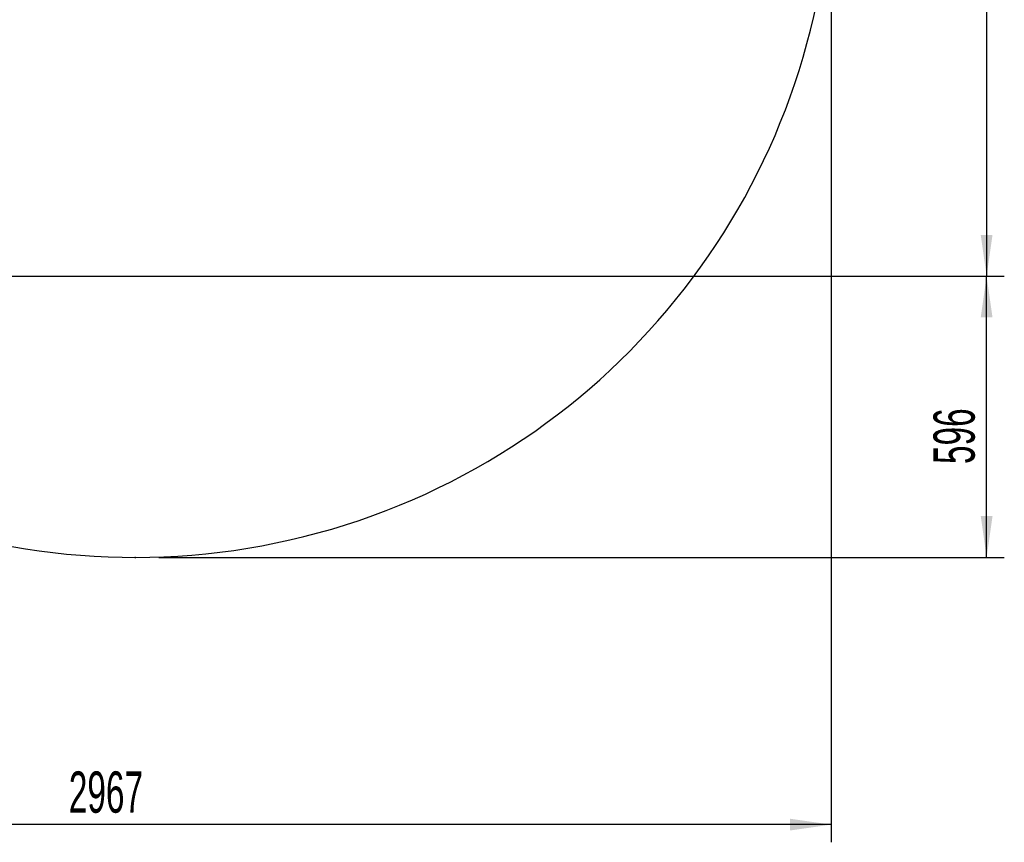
# Model space of a CAD drawing. Header units: millimetres. Extents: x 0 to 14900, y 0 to 10500.
# Tile 18 of 46: x 4660 to 6749, y 3849 to 5594. Entities that reach past the tile are written whole.
import ezdxf

# ---------------------------------------------------------------- set-up
doc = ezdxf.new("R2010")
doc.units = ezdxf.units.MM
doc.header["$LTSCALE"] = 25
doc.header["$PDSIZE"] = -1
doc.layers.add('THICK_LINE', color=7, linetype='Continuous')
doc.styles.add('SLDTEXTSTYLE0', font='TXT', dxfattribs={"width": 0.605})
doc.dimstyles.new('SLDDIMSTYLE0', dxfattribs={"dimtxt": 87.5, "dimasz": 87.5, "dimexe": 0, "dimexo": 0.0625, "dimgap": 21.875, "dimtad": 1, "dimdec": 0, "dimrnd": 1e-09, "dimzin": 12, "dimdsep": 46, "dimtxsty": 'SLDTEXTSTYLE0', "dimsah": 1, "dimcen": 0.09, "dimadec": 0, "dimazin": 3, "dimtfac": 1, "dimtofl": 0, "dimtmove": 0, "dimatfit": 3, "dimfxl": 1, "dimfrac": 2, "dimtolj": 1, "dimtzin": 12, "dimarcsym": 0})

# ---------------------------------------------------------------- blocks, each defined once
blk = doc.blocks.new('_D_3')
at = {"layer": 'THICK_LINE'}
for p, q in [((6381.6, 5879.6), (6381.6, 3849.2)), ((3414.9, 4900.1), (3414.9, 3849.2)), ((6381.6, 3886.7), (3414.9, 3886.7))]:
    blk.add_line(p, q, dxfattribs=at)
for points in [[(3414.9, 3886.7), (3502.4, 3874.2), (3502.4, 3899.2)], [(6381.6, 3886.7), (6294.1, 3899.2), (6294.1, 3874.2)]]:
    blk.add_solid(points, dxfattribs=at)
at = {"layer": 'THICK_LINE', "insert": (4764.5, 3999.5), "char_height": 87.5, "attachment_point": 1, "style": 'SLDTEXTSTYLE0'}
blk.add_mtext('2967', dxfattribs=at)
blk = doc.blocks.new('_D_4')
at = {"layer": 'THICK_LINE'}
for p, q in [((3815.7, 5049.8), (6748.8, 5049.8)), ((6711.3, 4453.5), (6711.3, 5049.8)), ((4955.5, 4453.5), (6748.8, 4453.5))]:
    blk.add_line(p, q, dxfattribs=at)
for points in [[(6711.3, 5049.8), (6698.8, 4962.3), (6723.8, 4962.3)], [(6711.3, 4453.5), (6723.8, 4541), (6698.8, 4541)]]:
    blk.add_solid(points, dxfattribs=at)
at = {"layer": 'THICK_LINE', "insert": (6598.5, 4651.4), "char_height": 87.5, "attachment_point": 1, "rotation": 90, "style": 'SLDTEXTSTYLE0'}
blk.add_mtext('596', dxfattribs=at)
blk = doc.blocks.new('_D_5')
at = {"layer": 'THICK_LINE'}
for p, q in [((3814.9, 8448.5), (6748.8, 8448.5)), ((6711.3, 8448.5), (6711.3, 5049.8)), ((3815.7, 5049.8), (6748.8, 5049.8))]:
    blk.add_line(p, q, dxfattribs=at)
for points in [[(6711.3, 8448.5), (6698.8, 8361), (6723.8, 8361)], [(6711.3, 5049.8), (6723.8, 5137.3), (6698.8, 5137.3)]]:
    blk.add_solid(points, dxfattribs=at)
at = {"layer": 'THICK_LINE', "insert": (6598.5, 6615.5), "char_height": 87.5, "attachment_point": 1, "rotation": 90, "style": 'SLDTEXTSTYLE0'}
blk.add_mtext('3399', dxfattribs=at)

msp = doc.modelspace()

# ---------------------------------------------------------------- linework, layer by layer
at = {"layer": 'THICK_LINE'}
msp.add_arc((4905.4956661, 5929.6153731), 1476.11, 212.7870809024, 0.0010482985, dxfattribs=at)
msp.add_point((4905.4956661, 4453.5053731), dxfattribs=at)

# ---------------------------------------------------------------- dimensions: what is measured, and where the dimension line sits
for p1, picture, middle in [((3764.8527367, 8448.4771606), '_D_5', (6711.2738318, 6749.1496041)), ((4905.4956661, 4453.5053731), '_D_4', (6711.2738318, 4751.6637104))]:
    dim = msp.add_linear_dim(base=(6711.2738318, 5049.8220476), p1=p1, p2=(3765.7453307, 5049.8220476), angle=90, dimstyle='SLDDIMSTYLE0', dxfattribs=at)
    dim.commit()
    dim.dimension.update_dxf_attribs({"geometry": picture, "text_midpoint": middle, "dimtype": 160})
dim = msp.add_linear_dim(base=(3414.8527367, 3886.7260037), p1=(6381.6056661, 5929.6153731), p2=(3414.8527367, 4950.1355848), dimstyle='SLDDIMSTYLE0', dxfattribs=at)
dim.commit()
dim.dimension.update_dxf_attribs({"geometry": '_D_3', "text_midpoint": (4898.2292014, 3886.7260037), "dimtype": 160})

doc.saveas('drawing.dxf')
